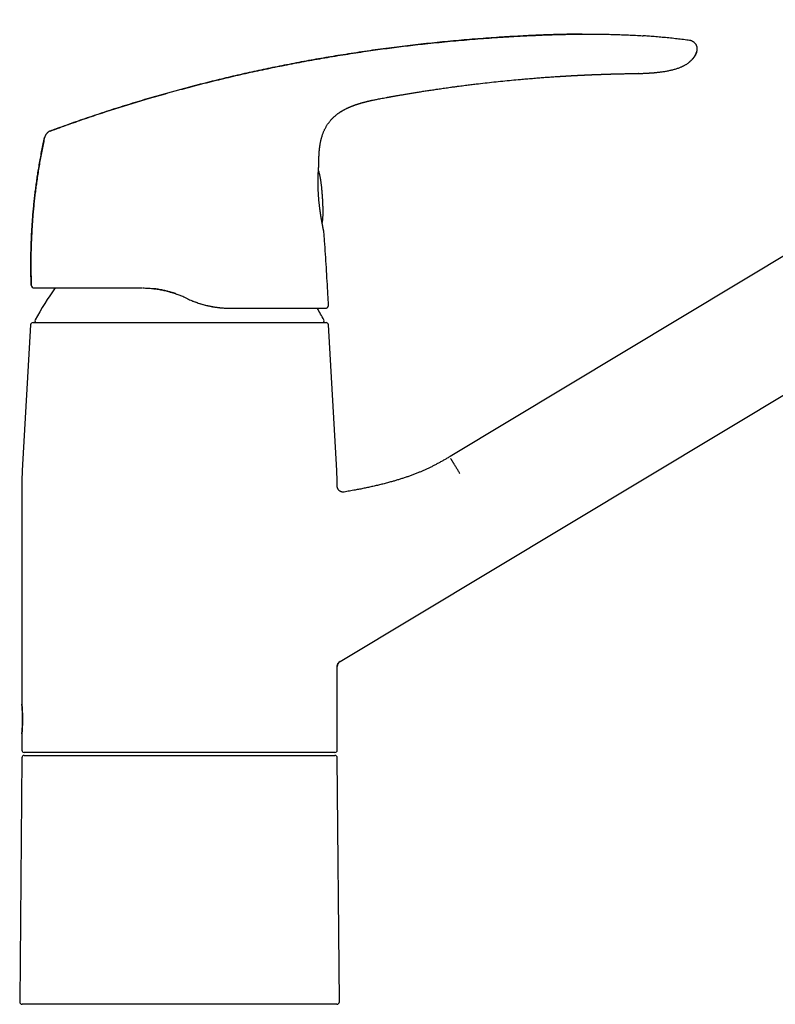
# Model space of a CAD drawing. Header units: millimetres. Extents: x 8 to 763, y 12 to 560.
# Tile 23 of 24: x 509 to 636, y 377 to 542. Entities that reach past the tile are written whole.
import ezdxf

# ---------------------------------------------------------------- set-up
doc = ezdxf.new("R2010")
doc.units = ezdxf.units.MM

msp = doc.modelspace()

# ---------------------------------------------------------------- linework, layer by layer
at = {"color": 7, "linetype": 'Continuous', "lineweight": 30}
for p, q in [((703.16, 542.28), (581.11, 468.94)), ((612.79, 533.25), (612.78, 533.25)), ((570.47, 529.23), (570.49, 529.23)), ((562.61, 434.49), (713.46, 525.14)), ((558.95, 513.33), (558.95, 513.33)), ((510.71, 497.7), (510.71, 497.7)), ((536.5, 495.63), (536.5, 495.63)), ((536.95, 495.42), (536.5, 495.63)), ((536.95, 495.42), (536.96, 495.41)), ((544.04, 493.82), (544.13, 493.82)), ((544.14, 493.82), (544.13, 493.82)), ((560.18, 493.82), (560.16, 493.82)), ((560.66, 494.35), (560.66, 494.35)), ((511, 491.41), (560.24, 491.41)), ((510.6, 491.03), (509.19, 466.56)), ((562.06, 466.56), (560.64, 491.03)), ((509.12, 464.26), (509.12, 427.31)), ((562.12, 463.94), (562.12, 464.26)), ((562.12, 463.94), (562.12, 463.94)), ((563.28, 462.95), (563.29, 462.95)), ((562.12, 419.61), (562.12, 433.63)), ((562.12, 433.63), (562.12, 433.63)), ((562.6, 434.49), (562.61, 434.49)), ((509.12, 422.31), (509.12, 419.61)), ((509.52, 418.71), (561.72, 418.71)), ((509.12, 418.32), (508.76, 377.32)), ((562.48, 377.32), (562.12, 418.32)), ((535.62, 376.91), (509.16, 376.91)), ((562.08, 376.91), (535.62, 376.91))]:
    msp.add_line(p, q, dxfattribs=at)
at = {"color": 7, "linetype": 'Continuous', "lineweight": 30, "flags": 128}
for points in [[(610.34, 533.21), (610.35, 533.21), (610.52, 533.22), (610.69, 533.22), (610.86, 533.22), (611.02, 533.23), (611.2, 533.23), (611.38, 533.23), (611.54, 533.23), (611.7, 533.24), (611.84, 533.24), (611.98, 533.24), (612.11, 533.24), (612.22, 533.24), (612.33, 533.25), (612.42, 533.25), (612.5, 533.25), (612.58, 533.25), (612.64, 533.25), (612.69, 533.25), (612.73, 533.25), (612.75, 533.25), (612.77, 533.25), (612.77, 533.25), (612.77, 533.25), (612.77, 533.25), (612.77, 533.25), (612.77, 533.25), (612.78, 533.25), (612.78, 533.25), (612.78, 533.25), (612.78, 533.25), (612.78, 533.25), (612.78, 533.25), (612.78, 533.25), (612.78, 533.25), (612.78, 533.25), (612.78, 533.25), (612.78, 533.25), (612.78, 533.25), (612.78, 533.25), (612.78, 533.25), (612.78, 533.25)], [(567.01, 528.52), (567.01, 528.52), (567.02, 528.52), (567.04, 528.53), (567.07, 528.53), (567.1, 528.54), (567.15, 528.56), (567.21, 528.57), (567.25, 528.58), (567.29, 528.59), (567.33, 528.6), (567.36, 528.61), (567.39, 528.61), (567.42, 528.62), (567.45, 528.62), (567.47, 528.63), (567.48, 528.63), (567.49, 528.63), (567.5, 528.64), (567.5, 528.64), (567.51, 528.64), (567.51, 528.64), (567.51, 528.64), (567.51, 528.64), (567.52, 528.64), (567.53, 528.64), (567.56, 528.65), (567.6, 528.66), (567.66, 528.67), (567.72, 528.69), (567.79, 528.7), (567.87, 528.72), (567.96, 528.74), (568.07, 528.76), (568.18, 528.79), (568.31, 528.81), (568.44, 528.84), (568.59, 528.87), (568.74, 528.9), (568.9, 528.94), (569.07, 528.97), (569.26, 529.01), (569.46, 529.04), (569.67, 529.08), (569.88, 529.12), (570.11, 529.17), (570.35, 529.21), (570.47, 529.23), (570.47, 529.23)]]:
    msp.add_lwpolyline(points, dxfattribs=at)
at = {"color": 7, "linetype": 'Continuous', "lineweight": 30}
for centre, radius, start, end in [((511.2, 497.72), 0.5, 181.9761, 269.999), ((555.26, 467.92), 50, 144.1199, 151.3951), ((515.99, 467.92), 50, 28.6049, 31.2037), ((560.16, 494.32), 0.5, 304.7054, 3.134), ((511, 491.01), 0.4, 90, 176.6981), ((511.62, 491.71), 0.3, 151.3951, 270), ((559.62, 491.71), 0.3, 270, 28.6049), ((560.24, 491.01), 0.4, 3.3019, 90), ((549.12, 464.26), 40, 176.6981, 180), ((522.12, 464.26), 40, 0, 3.3019), ((563.12, 433.63), 1, 121, 180), ((509.52, 419.61), 0.4, 180, 270), ((509.52, 418.31), 0.4, 90, 179.5), ((561.72, 419.61), 0.4, 270, 0), ((561.72, 418.31), 0.4, 0.5, 90), ((509.16, 377.31), 0.4, 179.5, 270), ((562.08, 377.31), 0.4, 270, 0.5)]:
    msp.add_arc(centre, radius, start, end, dxfattribs=at)
for points, knots in [([(603.3, 539.86), (603.2, 539.86), (602.67, 539.86), (601.71, 539.84), (600.4, 539.82), (599.1, 539.79), (597.79, 539.75), (596.48, 539.7), (595.01, 539.63), (593.38, 539.56), (591.59, 539.46), (589.8, 539.35), (588, 539.23), (586.19, 539.09), (584.37, 538.95), (582.55, 538.79), (580.73, 538.63), (578.92, 538.45), (577.1, 538.26), (575.29, 538.06), (573.48, 537.84), (571.67, 537.62), (569.87, 537.38), (568.06, 537.14), (566.26, 536.88), (564.46, 536.6), (562.71, 536.33), (561.01, 536.05), (559.37, 535.77), (557.72, 535.48), (556.08, 535.18), (554.44, 534.86), (552.82, 534.55), (551.24, 534.23), (549.67, 533.9), (548.11, 533.56), (546.55, 533.22), (544.99, 532.86), (543.43, 532.5), (541.88, 532.12), (540.3, 531.73), (538.69, 531.32), (537.06, 530.9), (535.44, 530.46), (533.81, 530.01), (532.19, 529.56), (530.57, 529.09), (528.95, 528.61), (527.33, 528.12), (525.71, 527.61), (524.09, 527.1), (522.47, 526.57), (520.89, 526.05), (519.33, 525.52), (517.81, 524.99), (516.29, 524.45), (514.98, 523.98), (514.19, 523.69), (513.89, 523.58)], [0, 0, 0, 0, 0.003111, 0.01742, 0.031731, 0.046044, 0.060356, 0.074667, 0.088974, 0.108642, 0.1283, 0.147946, 0.167578, 0.187597, 0.207603, 0.227598, 0.247583, 0.267559, 0.287527, 0.307488, 0.327444, 0.347395, 0.367342, 0.387287, 0.40723, 0.427172, 0.447115, 0.465398, 0.483683, 0.501972, 0.520265, 0.538563, 0.556867, 0.574346, 0.591832, 0.609327, 0.626831, 0.644345, 0.66187, 0.679407, 0.696957, 0.715359, 0.733776, 0.752212, 0.770666, 0.78914, 0.807635, 0.826152, 0.844693, 0.863258, 0.881849, 0.900467, 0.919113, 0.936721, 0.954355, 0.972018, 0.98971, 1, 1, 1, 1]), ([(513.89, 523.58), (514.4, 523.77), (515.43, 524.14), (516.96, 524.69), (518.5, 525.23), (520.04, 525.76), (521.58, 526.28), (523.09, 526.77), (524.58, 527.25), (526.03, 527.71), (527.49, 528.16), (528.94, 528.6), (530.46, 529.05), (532.03, 529.51), (533.66, 529.97), (535.29, 530.42), (536.92, 530.86), (538.55, 531.28), (540.18, 531.7), (541.82, 532.11), (543.45, 532.5), (545.09, 532.88), (546.73, 533.26), (548.37, 533.62), (550.01, 533.97), (551.65, 534.31), (553.3, 534.64), (554.94, 534.96), (556.61, 535.27), (558.31, 535.58), (560.04, 535.88), (561.77, 536.17), (563.5, 536.45), (565.23, 536.72), (566.91, 536.97), (568.54, 537.2), (570.12, 537.42), (571.69, 537.62), (573.27, 537.82), (574.85, 538.01), (576.53, 538.2), (578.3, 538.38), (580.16, 538.57), (582.03, 538.75), (583.9, 538.91), (585.78, 539.06), (587.65, 539.2), (589.53, 539.33), (591.27, 539.44), (592.89, 539.53), (594.36, 539.6), (595.84, 539.67), (597.25, 539.73), (598.58, 539.77), (599.84, 539.81), (601.1, 539.83), (602.35, 539.85), (603.61, 539.86), (604.85, 539.86), (606.06, 539.85), (607.24, 539.84), (608.42, 539.81), (609.61, 539.77), (610.79, 539.73), (611.97, 539.67), (612.9, 539.62), (613.42, 539.58), (613.56, 539.57)], [0, 0, 0, 0, 0.0161, 0.032173, 0.048219, 0.064239, 0.080235, 0.096208, 0.111246, 0.126265, 0.141265, 0.156248, 0.171212, 0.187895, 0.204557, 0.221201, 0.237827, 0.254437, 0.271031, 0.28761, 0.304175, 0.320728, 0.337269, 0.353799, 0.370319, 0.38683, 0.403332, 0.419828, 0.436318, 0.453587, 0.470851, 0.488111, 0.505369, 0.522624, 0.539879, 0.555531, 0.571183, 0.586837, 0.602493, 0.618152, 0.633815, 0.652279, 0.67075, 0.689229, 0.707716, 0.726214, 0.744724, 0.763247, 0.781784, 0.796357, 0.810937, 0.825523, 0.840112, 0.852494, 0.864876, 0.877259, 0.889642, 0.902022, 0.9144, 0.926068, 0.937733, 0.949395, 0.961052, 0.972706, 0.984356, 0.996002, 1, 1, 1, 1]), ([(621.31, 538.8), (621.16, 538.82), (620.65, 538.89), (619.77, 539), (618.68, 539.12), (617.58, 539.24), (616.49, 539.34), (615.4, 539.44), (614.43, 539.51), (613.81, 539.55), (613.56, 539.57)], [0, 0, 0, 0, 0.057293, 0.198828, 0.340388, 0.482009, 0.623728, 0.763045, 0.902525, 1, 1, 1, 1]), ([(622.51, 536.78), (622.52, 536.82), (622.55, 536.89), (622.58, 536.99), (622.61, 537.1), (622.63, 537.22), (622.63, 537.33), (622.63, 537.44), (622.62, 537.55), (622.6, 537.67), (622.57, 537.78), (622.53, 537.89), (622.48, 538), (622.42, 538.1), (622.36, 538.2), (622.28, 538.3), (622.19, 538.39), (622.1, 538.48), (622, 538.55), (621.9, 538.62), (621.8, 538.67), (621.69, 538.72), (621.59, 538.75), (621.49, 538.78), (621.39, 538.79), (621.33, 538.8), (621.31, 538.81)], [0, 0, 0, 0, 0.037736, 0.080841, 0.122701, 0.16385, 0.20476, 0.245776, 0.287091, 0.328831, 0.371035, 0.413661, 0.456691, 0.500204, 0.544397, 0.589394, 0.635044, 0.680962, 0.726611, 0.771408, 0.814819, 0.856456, 0.896154, 0.934014, 0.970428, 1, 1, 1, 1]), ([(621.31, 538.81), (621.31, 538.81), (621.31, 538.81), (621.31, 538.81), (621.31, 538.81)], [0, 0, 0, 0, 0.399092, 1, 1, 1, 1]), ([(612.77, 533.25), (612.85, 533.25), (613.01, 533.26), (613.24, 533.26), (613.46, 533.27), (613.67, 533.28), (613.87, 533.29), (614.07, 533.29), (614.25, 533.3), (614.44, 533.31), (614.62, 533.33), (614.78, 533.34), (614.94, 533.35), (615.07, 533.36), (615.19, 533.37), (615.29, 533.38), (615.39, 533.38), (615.49, 533.39), (615.59, 533.4), (615.75, 533.42), (615.95, 533.44), (616.21, 533.47), (616.47, 533.5), (616.75, 533.54), (617.03, 533.58), (617.33, 533.63), (617.62, 533.68), (617.92, 533.74), (618.22, 533.81), (618.51, 533.88), (618.79, 533.96), (619.06, 534.03), (619.32, 534.12), (619.58, 534.21), (619.81, 534.3), (620.02, 534.39), (620.2, 534.47), (620.37, 534.55), (620.54, 534.64), (620.7, 534.73), (620.86, 534.83), (621.01, 534.93), (621.15, 535.03), (621.28, 535.13), (621.4, 535.24), (621.5, 535.33), (621.59, 535.41), (621.65, 535.48), (621.72, 535.55), (621.78, 535.61), (621.84, 535.68), (621.9, 535.76), (621.96, 535.84), (622.03, 535.93), (622.1, 536.02), (622.17, 536.12), (622.23, 536.23), (622.3, 536.34), (622.35, 536.45), (622.41, 536.57), (622.46, 536.68), (622.49, 536.75), (622.5, 536.78)], [0, 0, 0, 0, 0.021839, 0.042801, 0.062887, 0.082096, 0.100428, 0.117884, 0.134465, 0.151692, 0.167859, 0.182967, 0.197015, 0.210004, 0.220017, 0.229294, 0.238253, 0.247351, 0.256588, 0.265963, 0.288611, 0.312025, 0.336564, 0.361888, 0.387997, 0.414888, 0.442555, 0.47046, 0.498285, 0.526041, 0.551224, 0.576372, 0.601495, 0.626576, 0.651582, 0.669385, 0.687135, 0.70483, 0.722349, 0.739456, 0.756183, 0.772578, 0.788371, 0.803928, 0.819279, 0.834458, 0.843928, 0.853355, 0.86275, 0.872123, 0.881609, 0.890961, 0.900744, 0.911016, 0.921825, 0.933214, 0.945217, 0.95602, 0.967317, 0.979125, 0.991462, 1, 1, 1, 1]), ([(622.51, 536.78), (622.49, 536.72), (622.44, 536.6), (622.36, 536.43), (622.26, 536.26), (622.16, 536.09), (622.05, 535.93), (621.93, 535.78), (621.8, 535.62), (621.65, 535.47), (621.48, 535.31), (621.31, 535.16), (621.16, 535.04), (621.07, 534.97), (621.04, 534.95)], [0, 0, 0, 0, 0.0812775, 0.162493, 0.2437334, 0.3250604, 0.4065121, 0.4881056, 0.5698386, 0.6653402, 0.7609477, 0.8565803, 0.9521369, 1, 1, 1, 1]), ([(570.49, 529.23), (570.54, 529.24), (570.65, 529.26), (570.83, 529.29), (571.02, 529.33), (571.22, 529.36), (571.43, 529.4), (571.65, 529.44), (571.88, 529.48), (572.13, 529.52), (572.39, 529.57), (572.66, 529.61), (572.94, 529.66), (573.24, 529.71), (573.55, 529.77), (573.87, 529.82), (574.2, 529.88), (574.54, 529.93), (574.88, 529.99), (575.22, 530.04), (575.58, 530.1), (575.95, 530.16), (576.32, 530.22), (576.71, 530.28), (577.1, 530.34), (577.5, 530.4), (577.91, 530.46), (578.34, 530.53), (578.78, 530.59), (579.24, 530.66), (579.7, 530.72), (580.18, 530.79), (580.66, 530.86), (581.1, 530.92), (581.44, 530.97), (581.61, 530.99), (581.67, 531), (581.69, 531), (581.71, 531), (581.72, 531), (581.84, 531.02), (582.14, 531.06), (582.78, 531.15), (583.62, 531.25), (584.57, 531.37), (585.67, 531.51), (586.96, 531.66), (588.45, 531.82), (589.93, 531.98), (591.42, 532.12), (592.58, 532.23), (593.41, 532.3), (593.92, 532.35), (594.42, 532.39), (594.93, 532.43), (595.43, 532.47), (595.92, 532.51), (596.4, 532.55), (596.87, 532.58), (597.33, 532.62), (597.8, 532.65), (598.28, 532.68), (598.76, 532.71), (599.12, 532.74), (599.37, 532.75), (599.52, 532.76), (599.66, 532.77), (599.79, 532.78), (599.88, 532.79), (599.92, 532.79)], [0, 0, 0, 0, 0.00564, 0.011689, 0.018148, 0.025017, 0.032294, 0.039841, 0.047782, 0.056119, 0.06485, 0.074167, 0.083895, 0.094034, 0.104585, 0.115547, 0.12692, 0.138704, 0.150141, 0.16194, 0.174102, 0.186626, 0.199513, 0.212522, 0.225881, 0.239589, 0.253647, 0.268352, 0.283422, 0.298855, 0.314652, 0.330814, 0.347339, 0.364228, 0.376067, 0.38133, 0.381927, 0.382464, 0.383001, 0.383538, 0.384075, 0.39497, 0.414426, 0.449169, 0.480189, 0.511209, 0.561567, 0.611924, 0.662282, 0.712639, 0.762997, 0.780088, 0.797179, 0.81427, 0.831361, 0.848452, 0.865118, 0.881475, 0.896814, 0.912482, 0.92848, 0.944809, 0.960969, 0.976635, 0.981548, 0.986461, 0.991374, 0.996287, 1, 1, 1, 1]), ([(599.92, 532.79), (599.94, 532.79), (600, 532.79), (600.08, 532.8), (600.15, 532.8), (600.22, 532.81), (600.31, 532.81), (600.4, 532.82), (600.51, 532.82), (600.61, 532.83), (600.7, 532.84), (600.8, 532.84), (600.91, 532.85), (601.02, 532.85), (601.12, 532.86), (601.23, 532.87), (601.33, 532.87), (601.41, 532.88), (601.48, 532.88), (601.55, 532.88), (601.62, 532.89), (601.68, 532.89), (601.74, 532.89), (601.81, 532.9), (601.88, 532.9), (601.96, 532.91), (602.04, 532.91), (602.11, 532.91), (602.17, 532.92), (602.23, 532.92), (602.28, 532.92), (602.33, 532.92), (602.39, 532.93), (602.45, 532.93), (602.52, 532.93), (602.59, 532.94), (602.66, 532.94), (602.74, 532.95), (602.82, 532.95), (602.9, 532.95), (602.98, 532.96), (603.05, 532.96), (603.12, 532.96), (603.18, 532.97), (603.24, 532.97), (603.28, 532.97), (603.32, 532.97), (603.37, 532.98), (603.42, 532.98), (603.49, 532.98), (603.56, 532.99), (603.65, 532.99), (603.74, 532.99), (603.84, 533), (603.93, 533), (604.02, 533.01), (604.12, 533.01), (604.21, 533.01), (604.29, 533.02), (604.36, 533.02), (604.42, 533.02), (604.49, 533.03), (604.55, 533.03), (604.63, 533.03), (604.71, 533.04), (604.79, 533.04), (604.87, 533.04), (604.95, 533.05), (605.02, 533.05), (605.08, 533.05), (605.15, 533.05), (605.23, 533.06), (605.32, 533.06), (605.42, 533.07), (605.53, 533.07), (605.64, 533.07), (605.75, 533.08), (605.86, 533.08), (605.96, 533.09), (606.06, 533.09), (606.14, 533.09), (606.21, 533.09), (606.27, 533.1), (606.34, 533.1), (606.41, 533.1), (606.49, 533.1), (606.58, 533.11), (606.67, 533.11), (606.76, 533.11), (606.84, 533.12), (606.93, 533.12), (607, 533.12), (607.07, 533.12), (607.14, 533.13), (607.2, 533.13), (607.25, 533.13), (607.3, 533.13), (607.35, 533.13), (607.42, 533.14), (607.49, 533.14), (607.56, 533.14), (607.64, 533.14), (607.72, 533.15), (607.8, 533.15), (607.89, 533.15), (608, 533.15), (608.11, 533.16), (608.23, 533.16), (608.35, 533.16), (608.47, 533.17), (608.56, 533.17), (608.64, 533.17), (608.7, 533.17), (608.77, 533.18), (608.84, 533.18), (608.9, 533.18), (608.94, 533.18), (608.97, 533.18), (608.99, 533.18), (609.01, 533.18), (609.03, 533.18), (609.06, 533.18), (609.09, 533.18), (609.12, 533.19), (609.14, 533.19), (609.16, 533.19), (609.18, 533.19), (609.21, 533.19), (609.24, 533.19), (609.26, 533.19), (609.28, 533.19), (609.3, 533.19), (609.33, 533.19), (609.36, 533.19), (609.39, 533.19), (609.42, 533.19), (609.44, 533.19), (609.48, 533.19), (609.52, 533.2), (609.56, 533.2), (609.6, 533.2), (609.64, 533.2), (609.68, 533.2), (609.72, 533.2), (609.76, 533.2), (609.8, 533.2), (609.86, 533.2), (609.91, 533.2), (609.97, 533.21), (610.02, 533.21), (610.06, 533.21), (610.11, 533.21), (610.15, 533.21), (610.18, 533.21), (610.21, 533.21), (610.24, 533.21), (610.28, 533.21), (610.31, 533.21), (610.33, 533.21), (610.34, 533.21)], [0, 0, 0, 0, 0.007064, 0.015504, 0.022729, 0.029041, 0.035098, 0.046313, 0.056451, 0.065057, 0.073958, 0.08328, 0.093356, 0.103945, 0.113959, 0.123983, 0.134086, 0.141326, 0.147935, 0.154364, 0.160815, 0.166421, 0.172318, 0.17853, 0.185264, 0.19269, 0.200728, 0.2071, 0.213322, 0.218877, 0.22371, 0.22803, 0.232359, 0.239048, 0.245694, 0.252259, 0.258949, 0.266195, 0.27421, 0.282721, 0.288853, 0.295183, 0.301976, 0.308945, 0.31372, 0.317804, 0.321253, 0.324596, 0.330622, 0.336872, 0.343828, 0.351442, 0.361204, 0.37074, 0.379252, 0.387254, 0.395998, 0.405809, 0.4128, 0.41934, 0.425307, 0.430872, 0.437202, 0.444485, 0.452131, 0.459765, 0.467749, 0.475148, 0.481482, 0.487186, 0.493228, 0.499667, 0.509268, 0.519417, 0.529551, 0.539677, 0.549905, 0.560251, 0.570416, 0.579839, 0.586714, 0.593216, 0.599402, 0.605319, 0.611871, 0.6194, 0.627906, 0.637387, 0.645101, 0.653319, 0.661198, 0.668387, 0.674885, 0.680693, 0.686656, 0.691664, 0.696027, 0.701063, 0.707049, 0.713847, 0.721035, 0.728506, 0.736259, 0.743895, 0.750909, 0.76163, 0.772804, 0.784873, 0.795824, 0.806188, 0.817413, 0.822239, 0.828757, 0.835645, 0.84215, 0.849317, 0.852355, 0.854963, 0.857139, 0.859007, 0.86137, 0.864313, 0.867577, 0.870132, 0.871911, 0.873726, 0.876211, 0.879255, 0.882016, 0.884324, 0.88622, 0.888306, 0.890778, 0.894361, 0.897596, 0.900221, 0.902664, 0.905693, 0.910246, 0.91436, 0.918057, 0.922785, 0.927309, 0.930962, 0.93442, 0.940163, 0.94649, 0.952138, 0.957505, 0.963385, 0.968507, 0.973459, 0.977889, 0.981291, 0.985525, 0.988174, 0.991712, 0.996156, 1, 1, 1, 1]), ([(612.8, 533.25), (612.88, 533.25), (613.04, 533.26), (613.19, 533.26), (613.27, 533.26)], [0, 0, 0, 0, 0.485537, 1, 1, 1, 1]), ([(559.04, 518.03), (559.04, 518.09), (559.04, 518.22), (559.04, 518.41), (559.04, 518.59), (559.04, 518.76), (559.04, 518.92), (559.05, 519.06), (559.05, 519.19), (559.06, 519.32), (559.06, 519.44), (559.07, 519.55), (559.07, 519.7), (559.08, 519.88), (559.1, 520.11), (559.12, 520.32), (559.14, 520.51), (559.16, 520.67), (559.18, 520.84), (559.2, 521), (559.22, 521.16), (559.24, 521.3), (559.27, 521.44), (559.29, 521.58), (559.32, 521.72), (559.35, 521.85), (559.38, 521.98), (559.41, 522.11), (559.44, 522.25), (559.48, 522.39), (559.52, 522.54), (559.57, 522.69), (559.62, 522.85), (559.67, 523.02), (559.74, 523.2), (559.81, 523.38), (559.88, 523.56), (559.96, 523.74), (560.05, 523.91), (560.14, 524.09), (560.24, 524.27), (560.34, 524.45), (560.46, 524.63), (560.57, 524.8), (560.69, 524.96), (560.81, 525.12), (560.94, 525.28), (561.07, 525.44), (561.22, 525.6), (561.37, 525.76), (561.54, 525.92), (561.72, 526.08), (561.91, 526.24), (562.08, 526.38), (562.23, 526.5), (562.36, 526.59), (562.48, 526.67), (562.59, 526.74), (562.69, 526.81), (562.78, 526.86), (562.85, 526.91), (562.91, 526.95), (562.97, 526.98), (563.02, 527.01), (563.07, 527.04), (563.11, 527.06), (563.14, 527.08), (563.18, 527.1), (563.23, 527.13), (563.29, 527.16), (563.35, 527.19), (563.43, 527.24), (563.55, 527.3), (563.68, 527.36), (563.8, 527.42), (563.91, 527.47), (564.03, 527.52), (564.15, 527.58), (564.26, 527.63), (564.34, 527.66), (564.4, 527.68), (564.46, 527.71), (564.51, 527.73), (564.55, 527.75), (564.59, 527.76), (564.62, 527.77), (564.65, 527.78), (564.69, 527.8), (564.75, 527.82), (564.82, 527.85), (564.89, 527.88), (564.97, 527.91), (565.07, 527.94), (565.17, 527.98), (565.25, 528.01), (565.31, 528.03), (565.36, 528.04), (565.39, 528.05), (565.43, 528.06), (565.45, 528.07), (565.48, 528.08), (565.51, 528.09), (565.55, 528.11), (565.6, 528.12), (565.65, 528.14), (565.71, 528.15), (565.78, 528.18), (565.87, 528.21), (565.97, 528.23), (566.06, 528.26), (566.16, 528.29), (566.24, 528.32), (566.31, 528.34), (566.37, 528.35), (566.41, 528.36), (566.45, 528.37), (566.47, 528.38), (566.49, 528.38), (566.51, 528.39), (566.53, 528.39), (566.56, 528.4), (566.61, 528.42), (566.67, 528.43), (566.72, 528.45), (566.77, 528.46), (566.82, 528.47), (566.86, 528.48), (566.9, 528.49), (566.93, 528.5), (566.96, 528.51), (566.98, 528.51), (567, 528.52), (567.01, 528.52), (567.02, 528.52), (567.02, 528.52), (567.02, 528.52)], [0, 0, 0, 0, 0.012503, 0.02501, 0.036872, 0.04809, 0.057899, 0.067159, 0.075869, 0.084031, 0.091647, 0.098977, 0.106464, 0.120624, 0.135362, 0.150695, 0.161303, 0.172189, 0.183206, 0.193814, 0.203964, 0.21366, 0.222905, 0.231703, 0.241198, 0.250126, 0.258612, 0.26741, 0.276661, 0.286195, 0.296177, 0.306612, 0.317505, 0.329096, 0.341172, 0.353739, 0.366599, 0.379317, 0.391878, 0.40428, 0.418178, 0.431869, 0.445353, 0.458629, 0.471695, 0.484557, 0.497648, 0.511214, 0.525259, 0.539784, 0.554791, 0.570285, 0.586267, 0.602736, 0.613428, 0.623428, 0.632729, 0.64133, 0.649235, 0.656443, 0.66162, 0.666367, 0.670687, 0.674569, 0.677971, 0.6809, 0.683297, 0.686359, 0.690088, 0.694334, 0.698645, 0.702989, 0.713362, 0.72392, 0.731574, 0.739554, 0.748136, 0.757322, 0.767111, 0.771186, 0.775357, 0.779584, 0.78338, 0.786603, 0.789211, 0.791282, 0.793344, 0.795665, 0.800411, 0.805527, 0.810915, 0.816572, 0.824498, 0.832278, 0.839715, 0.843103, 0.846417, 0.849405, 0.851822, 0.853677, 0.855648, 0.858102, 0.861038, 0.864455, 0.868349, 0.87272, 0.877266, 0.885287, 0.892912, 0.90015, 0.907923, 0.915233, 0.922103, 0.926662, 0.930478, 0.933558, 0.935908, 0.936907, 0.937764, 0.939206, 0.941408, 0.945602, 0.949577, 0.953811, 0.957754, 0.961427, 0.965024, 0.968674, 0.972456, 0.976439, 0.980685, 0.985461, 0.99063, 0.996231, 1, 1, 1, 1]), ([(513.89, 523.58), (513.88, 523.58), (513.86, 523.57), (513.82, 523.55), (513.78, 523.54), (513.74, 523.52), (513.7, 523.49), (513.66, 523.47), (513.62, 523.44), (513.57, 523.4), (513.51, 523.36), (513.46, 523.31), (513.4, 523.25), (513.35, 523.2), (513.29, 523.14), (513.24, 523.07), (513.18, 523), (513.13, 522.92), (513.09, 522.85), (513.05, 522.78), (513.01, 522.71), (512.99, 522.65), (512.97, 522.59), (512.95, 522.54), (512.95, 522.51), (512.94, 522.5)], [0, 0, 0, 0, 0.035939, 0.078934, 0.12153, 0.153196, 0.184669, 0.216165, 0.248168, 0.292152, 0.337796, 0.384847, 0.432848, 0.481347, 0.530013, 0.588418, 0.646504, 0.703471, 0.758248, 0.809763, 0.857144, 0.899894, 0.938103, 0.972606, 1, 1, 1, 1]), ([(512.94, 522.5), (512.88, 522.19), (512.73, 521.51), (512.52, 520.47), (512.31, 519.37), (512.11, 518.27), (511.93, 517.17), (511.75, 516.06), (511.6, 514.98), (511.46, 513.93), (511.33, 512.92), (511.22, 511.9), (511.11, 510.87), (511.02, 509.85), (510.93, 508.8), (510.85, 507.71), (510.79, 506.59), (510.73, 505.47), (510.69, 504.35), (510.66, 503.23), (510.64, 502.11), (510.64, 501.02), (510.65, 499.96), (510.67, 498.93), (510.68, 498.18), (510.7, 497.77), (510.7, 497.7)], [0, 0, 0, 0, 0.038089, 0.082897, 0.127716, 0.172547, 0.217389, 0.26224, 0.307099, 0.348228, 0.389363, 0.430503, 0.471648, 0.512797, 0.553951, 0.598849, 0.643751, 0.688655, 0.733561, 0.778468, 0.823375, 0.868281, 0.909445, 0.950607, 0.991768, 1, 1, 1, 1]), ([(510.7, 497.7), (510.69, 498.04), (510.67, 498.7), (510.65, 499.7), (510.64, 500.7), (510.64, 501.7), (510.65, 502.69), (510.67, 503.69), (510.7, 504.72), (510.74, 505.79), (510.8, 506.88), (510.87, 507.98), (510.95, 509.08), (511.04, 510.14), (511.14, 511.16), (511.24, 512.16), (511.36, 513.15), (511.48, 514.14), (511.62, 515.13), (511.76, 516.12), (511.92, 517.13), (512.1, 518.18), (512.29, 519.27), (512.5, 520.34), (512.71, 521.42), (512.86, 522.14), (512.94, 522.49)], [0, 0, 0, 0, 0.04, 0.0800001, 0.1200001, 0.1600001, 0.2000002, 0.2400003, 0.2800003, 0.3240003, 0.3680003, 0.4120002, 0.4560001, 0.5, 0.5399999, 0.5799999, 0.6199999, 0.6599999, 0.6999999, 0.7399999, 0.78, 0.824, 0.868, 0.912, 0.956, 1, 1, 1, 1]), ([(558.95, 513.33), (558.95, 513.39), (558.94, 513.52), (558.93, 513.7), (558.93, 513.87), (558.92, 514.03), (558.92, 514.18), (558.91, 514.32), (558.91, 514.45), (558.91, 514.57), (558.91, 514.68), (558.91, 514.78), (558.91, 514.87), (558.91, 514.96), (558.91, 515.03), (558.91, 515.13), (558.91, 515.26), (558.91, 515.42), (558.91, 515.59), (558.92, 515.77), (558.92, 515.95), (558.93, 516.1), (558.93, 516.23), (558.94, 516.32), (558.94, 516.41), (558.94, 516.5), (558.95, 516.59), (558.95, 516.68), (558.96, 516.76), (558.96, 516.83), (558.97, 516.9), (558.97, 516.96), (558.97, 517), (558.98, 517.04), (558.98, 517.08), (558.98, 517.13), (558.98, 517.19), (558.99, 517.25), (558.99, 517.31), (559, 517.37), (559, 517.43), (559.01, 517.5), (559.01, 517.57), (559.02, 517.64), (559.02, 517.7), (559.02, 517.75), (559.03, 517.78), (559.03, 517.81), (559.03, 517.85), (559.03, 517.88), (559.04, 517.92), (559.04, 517.95), (559.04, 517.99), (559.04, 518.01), (559.04, 518.03), (559.04, 518.04)], [0, 0, 0, 0, 0.02687, 0.052447, 0.076732, 0.099724, 0.121424, 0.141479, 0.160287, 0.177849, 0.194165, 0.209496, 0.223534, 0.236278, 0.248022, 0.25975, 0.282974, 0.306448, 0.336687, 0.36734, 0.398631, 0.430932, 0.44826, 0.465872, 0.483769, 0.501954, 0.520403, 0.538144, 0.555755, 0.571947, 0.586721, 0.60008, 0.609585, 0.619073, 0.629417, 0.640616, 0.655064, 0.670724, 0.687597, 0.705657, 0.724009, 0.742212, 0.767904, 0.793298, 0.818397, 0.83305, 0.847602, 0.862379, 0.878429, 0.896205, 0.915402, 0.936031, 0.958101, 0.981626, 1, 1, 1, 1]), ([(559.65, 512.57), (559.65, 512.58), (559.65, 512.59), (559.65, 512.61), (559.65, 512.62), (559.65, 512.64), (559.65, 512.67), (559.64, 512.71), (559.64, 512.76), (559.63, 512.82), (559.63, 512.88), (559.62, 512.95), (559.62, 513.02), (559.61, 513.09), (559.61, 513.17), (559.6, 513.26), (559.59, 513.36), (559.58, 513.46), (559.57, 513.58), (559.56, 513.71), (559.54, 513.86), (559.53, 514.02), (559.51, 514.2), (559.49, 514.4), (559.46, 514.61), (559.43, 514.84), (559.4, 515.07), (559.37, 515.3), (559.33, 515.52), (559.3, 515.72), (559.26, 515.92), (559.23, 516.09), (559.19, 516.25), (559.15, 516.4), (559.12, 516.54), (559.08, 516.66), (559.05, 516.77), (559.01, 516.87), (558.99, 516.94), (558.97, 516.98), (558.97, 516.98)], [0, 0, 0, 0, 0.004673, 0.006642, 0.010251, 0.014559, 0.020428, 0.029312, 0.04368, 0.058206, 0.072118, 0.08648, 0.101782, 0.118292, 0.136238, 0.15585, 0.177379, 0.201105, 0.227346, 0.256462, 0.288854, 0.324941, 0.365106, 0.409567, 0.458123, 0.509849, 0.563017, 0.615087, 0.664669, 0.711153, 0.754368, 0.794357, 0.831256, 0.865237, 0.896481, 0.925173, 0.951489, 0.975603, 0.997679, 1, 1, 1, 1]), ([(558.99, 512.7), (558.99, 512.72), (558.99, 512.76), (558.98, 512.83), (558.98, 512.91), (558.97, 513), (558.96, 513.1), (558.96, 513.21), (558.95, 513.29), (558.95, 513.33)], [0, 0, 0, 0, 0.077749, 0.192581, 0.323221, 0.469762, 0.632331, 0.811095, 1, 1, 1, 1]), ([(559.9, 506.56), (559.9, 506.56), (559.9, 506.58), (559.9, 506.6), (559.89, 506.62), (559.89, 506.64), (559.88, 506.67), (559.88, 506.69), (559.87, 506.72), (559.86, 506.77), (559.85, 506.81), (559.85, 506.85), (559.84, 506.88), (559.83, 506.92), (559.82, 506.96), (559.81, 507), (559.81, 507.04), (559.8, 507.08), (559.79, 507.12), (559.78, 507.15), (559.78, 507.18), (559.77, 507.2), (559.77, 507.22), (559.76, 507.24), (559.76, 507.26), (559.76, 507.29), (559.75, 507.32), (559.74, 507.36), (559.73, 507.4), (559.72, 507.45), (559.71, 507.51), (559.7, 507.58), (559.68, 507.66), (559.66, 507.74), (559.64, 507.84), (559.63, 507.94), (559.6, 508.05), (559.58, 508.19), (559.55, 508.34), (559.52, 508.47), (559.51, 508.56), (559.5, 508.63), (559.48, 508.69), (559.47, 508.75), (559.46, 508.81), (559.46, 508.86), (559.45, 508.9), (559.44, 508.94), (559.44, 508.96), (559.43, 508.99), (559.43, 509), (559.43, 509.02), (559.42, 509.04), (559.42, 509.05), (559.42, 509.08), (559.41, 509.11), (559.41, 509.15), (559.4, 509.19), (559.39, 509.25), (559.38, 509.31), (559.37, 509.38), (559.36, 509.46), (559.34, 509.55), (559.33, 509.64), (559.31, 509.75), (559.3, 509.87), (559.28, 509.99), (559.26, 510.12), (559.24, 510.27), (559.22, 510.42), (559.2, 510.58), (559.18, 510.76), (559.15, 510.94), (559.13, 511.13), (559.11, 511.33), (559.09, 511.52), (559.07, 511.71), (559.05, 511.91), (559.03, 512.11), (559.02, 512.32), (559, 512.52), (558.99, 512.64), (558.99, 512.7)], [0, 0, 0, 0, 0.010165, 0.02439, 0.037723, 0.050184, 0.061791, 0.073126, 0.091428, 0.110333, 0.129842, 0.14184, 0.154058, 0.166496, 0.179155, 0.19177, 0.203217, 0.213649, 0.223069, 0.231475, 0.238351, 0.24436, 0.249499, 0.254069, 0.259083, 0.264623, 0.270691, 0.279889, 0.289892, 0.300601, 0.312016, 0.326523, 0.342028, 0.358529, 0.376019, 0.393822, 0.411468, 0.436346, 0.460899, 0.485125, 0.494555, 0.503937, 0.51327, 0.522328, 0.530406, 0.537451, 0.543465, 0.548448, 0.552399, 0.55532, 0.557462, 0.559657, 0.561836, 0.564255, 0.567484, 0.571588, 0.576565, 0.582896, 0.590238, 0.598592, 0.607956, 0.618332, 0.629718, 0.642114, 0.655521, 0.669937, 0.685364, 0.7018, 0.719246, 0.7377, 0.757162, 0.777631, 0.799106, 0.821585, 0.845067, 0.865991, 0.88765, 0.910041, 0.933166, 0.957022, 0.98161, 1, 1, 1, 1]), ([(558.99, 512.7), (558.99, 512.7), (558.99, 512.7), (558.99, 512.7), (558.99, 512.7), (558.99, 512.7)], [0, 0, 0, 0, 0.267476, 0.641286, 1, 1, 1, 1]), ([(559.59, 508.12), (559.6, 508.14), (559.61, 508.19), (559.63, 508.27), (559.65, 508.38), (559.66, 508.49), (559.68, 508.62), (559.7, 508.75), (559.71, 508.9), (559.72, 509.06), (559.73, 509.23), (559.74, 509.41), (559.75, 509.61), (559.75, 509.83), (559.75, 510.06), (559.75, 510.3), (559.75, 510.54), (559.74, 510.77), (559.73, 510.98), (559.73, 511.16), (559.72, 511.33), (559.71, 511.48), (559.71, 511.61), (559.7, 511.73), (559.7, 511.84), (559.69, 511.94), (559.69, 512.02), (559.68, 512.1), (559.68, 512.18), (559.67, 512.24), (559.67, 512.3), (559.67, 512.37), (559.66, 512.43), (559.66, 512.48), (559.66, 512.52), (559.66, 512.54), (559.65, 512.55), (559.65, 512.56), (559.65, 512.57), (559.65, 512.57)], [0, 0, 0, 0, 0.014013, 0.035766, 0.059406, 0.085078, 0.112933, 0.143132, 0.175839, 0.211228, 0.249474, 0.290755, 0.335238, 0.383057, 0.434262, 0.488699, 0.545759, 0.595969, 0.642219, 0.683826, 0.720926, 0.753958, 0.783426, 0.809801, 0.833502, 0.854895, 0.874296, 0.891982, 0.908209, 0.923227, 0.937326, 0.950975, 0.966223, 0.983029, 0.988618, 0.992187, 0.994939, 0.998084, 1, 1, 1, 1]), ([(560.66, 494.35), (560.63, 494.94), (560.55, 496.28), (560.44, 498.38), (560.3, 500.64), (560.16, 502.89), (560.02, 504.88), (559.93, 506.12), (559.89, 506.6)], [0, 0, 0, 0, 0.144618, 0.328789, 0.512961, 0.697133, 0.881302, 1, 1, 1, 1]), ([(559.9, 506.56), (559.9, 506.55), (559.91, 506.54), (559.9, 506.54), (559.9, 506.54)], [0, 0, 0, 0, 0.341791, 1, 1, 1, 1]), ([(511.12, 497.23), (511.12, 497.23), (511.13, 497.23), (511.14, 497.22), (511.15, 497.22), (511.16, 497.22), (511.17, 497.22), (511.18, 497.22), (511.19, 497.22)], [0, 0, 0, 0, 0.046273, 0.188448, 0.354832, 0.545516, 0.76056, 1, 1, 1, 1]), ([(511.2, 497.22), (511.2, 497.22), (511.2, 497.22), (511.22, 497.22), (511.25, 497.22), (511.29, 497.22), (511.34, 497.22), (511.4, 497.22), (511.46, 497.22), (511.54, 497.22), (511.62, 497.22), (511.72, 497.22), (511.82, 497.22), (511.94, 497.22), (512.06, 497.22), (512.2, 497.22), (512.34, 497.22), (512.5, 497.22), (512.66, 497.22), (512.83, 497.22), (513.02, 497.22), (513.21, 497.22), (513.41, 497.22), (513.61, 497.22), (513.83, 497.22), (514.05, 497.22), (514.29, 497.22), (514.53, 497.22), (514.79, 497.22), (515.06, 497.22), (515.33, 497.22), (515.62, 497.22), (515.91, 497.22), (516.21, 497.22), (516.52, 497.22), (516.84, 497.22), (517.16, 497.22), (517.5, 497.22), (517.84, 497.22), (518.18, 497.22), (518.53, 497.22), (518.89, 497.22), (519.26, 497.22), (519.63, 497.22), (520.02, 497.22), (520.41, 497.22), (520.81, 497.22), (521.21, 497.22), (521.62, 497.22), (522.04, 497.22), (522.46, 497.22), (522.89, 497.22), (523.32, 497.22), (523.76, 497.22), (524.19, 497.22), (524.64, 497.22), (525.08, 497.22), (525.53, 497.22), (525.98, 497.22), (526.45, 497.22), (526.91, 497.22), (527.39, 497.22), (527.86, 497.22), (528.34, 497.22), (528.83, 497.22), (529.15, 497.22), (529.31, 497.22)], [0, 0, 0, 0, 0.015812, 0.031593, 0.047348, 0.063083, 0.078804, 0.094237, 0.109669, 0.125104, 0.140557, 0.156287, 0.171982, 0.187649, 0.203294, 0.218924, 0.234546, 0.250164, 0.26587, 0.281531, 0.297154, 0.312747, 0.328314, 0.343587, 0.358848, 0.374105, 0.389575, 0.405324, 0.421037, 0.436723, 0.452387, 0.468038, 0.483682, 0.499326, 0.514966, 0.530605, 0.546251, 0.56191, 0.577591, 0.593018, 0.60848, 0.623983, 0.639327, 0.654977, 0.670632, 0.686296, 0.701979, 0.717685, 0.733423, 0.749198, 0.764881, 0.780554, 0.796222, 0.811893, 0.827573, 0.842987, 0.858423, 0.873885, 0.889398, 0.905208, 0.921004, 0.936792, 0.95258, 0.968372, 0.984177, 1, 1, 1, 1]), ([(529.38, 497.22), (529.48, 497.22), (529.72, 497.22), (530.1, 497.2), (530.49, 497.18), (530.89, 497.15), (531.16, 497.12), (531.29, 497.11), (531.29, 497.11)], [0, 0, 0, 0, 0.171203, 0.376888, 0.583322, 0.790568, 0.998683, 1, 1, 1, 1]), ([(531.29, 497.1), (531.42, 497.09), (531.67, 497.06), (532.05, 497), (532.44, 496.93), (532.82, 496.86), (533.19, 496.77), (533.57, 496.68), (533.9, 496.59), (534.1, 496.53), (534.17, 496.51)], [0, 0, 0, 0, 0.131467, 0.263203, 0.394799, 0.52628, 0.65767, 0.788993, 0.920273, 1, 1, 1, 1]), ([(536.5, 495.63), (536.39, 495.68), (536.18, 495.77), (535.87, 495.91), (535.56, 496.03), (535.24, 496.15), (534.92, 496.27), (534.63, 496.37), (534.37, 496.45), (534.12, 496.53), (533.86, 496.6), (533.59, 496.68), (533.29, 496.75), (532.97, 496.82), (532.6, 496.9), (532.22, 496.97), (531.82, 497.04), (531.51, 497.08), (531.33, 497.1), (531.29, 497.1)], [0, 0, 0, 0, 0.0642988, 0.1257659, 0.187233, 0.2488531, 0.3104731, 0.3751246, 0.4189913, 0.4628581, 0.5155972, 0.5683417, 0.6210808, 0.685691, 0.7503013, 0.8259308, 0.9015604, 0.9775323, 1, 1, 1, 1]), ([(534.17, 496.51), (534.28, 496.48), (534.53, 496.4), (534.91, 496.27), (535.22, 496.17), (535.38, 496.1), (535.42, 496.09)], [0, 0, 0, 0, 0.2660376, 0.5913514, 0.9129149, 1, 1, 1, 1]), ([(536.96, 495.41), (537.08, 495.36), (537.32, 495.25), (537.68, 495.1), (538.04, 494.95), (538.41, 494.82), (538.78, 494.69), (539.16, 494.57), (539.55, 494.45), (539.95, 494.34), (540.35, 494.25), (540.75, 494.16), (541.15, 494.08), (541.53, 494.02), (541.87, 493.97), (542.18, 493.93), (542.49, 493.9), (542.8, 493.87), (543.11, 493.85), (543.42, 493.83), (543.73, 493.82), (543.93, 493.82), (544.04, 493.82)], [0, 0, 0, 0, 0.052423, 0.104856, 0.157279, 0.210051, 0.262833, 0.315605, 0.371482, 0.427372, 0.483248, 0.539573, 0.595911, 0.652236, 0.695525, 0.738826, 0.782126, 0.825416, 0.869056, 0.912708, 0.956359, 1, 1, 1, 1]), ([(537.92, 495), (538, 494.97), (538.22, 494.88), (538.58, 494.76), (538.98, 494.62), (539.38, 494.5), (539.78, 494.39), (540.18, 494.29), (540.58, 494.2), (540.98, 494.12), (541.39, 494.04), (541.79, 493.98), (542.19, 493.93), (542.59, 493.89), (542.98, 493.86), (543.37, 493.84), (543.67, 493.83), (543.84, 493.82), (543.88, 493.82)], [0, 0, 0, 0, 0.043376, 0.1125, 0.181269, 0.248483, 0.315392, 0.382014, 0.448369, 0.515676, 0.582747, 0.649603, 0.716264, 0.782753, 0.847907, 0.912936, 0.97786, 1, 1, 1, 1]), ([(539.06, 494.6), (539.17, 494.57), (539.4, 494.5), (539.76, 494.4), (540.13, 494.3), (540.51, 494.21), (540.88, 494.14), (541.26, 494.07), (541.63, 494.01), (541.92, 493.97), (542.07, 493.95), (542.1, 493.95)], [0, 0, 0, 0, 0.1079153, 0.2308546, 0.3537938, 0.4767544, 0.5997577, 0.7228256, 0.8459843, 0.9692626, 1, 1, 1, 1]), ([(544.14, 493.82), (544.28, 493.82), (544.57, 493.82), (545.01, 493.82), (545.44, 493.82), (545.87, 493.82), (546.29, 493.82), (546.7, 493.82), (547.11, 493.82), (547.52, 493.82), (547.94, 493.82), (548.38, 493.82), (548.84, 493.82), (549.3, 493.82), (549.75, 493.82), (550.19, 493.82), (550.62, 493.82), (551.03, 493.82), (551.43, 493.82), (551.82, 493.82), (552.21, 493.82), (552.58, 493.82), (552.95, 493.82), (553.32, 493.82), (553.68, 493.82), (554.04, 493.82), (554.39, 493.82), (554.74, 493.82), (555.08, 493.82), (555.4, 493.82), (555.72, 493.82), (556.02, 493.82), (556.3, 493.82), (556.58, 493.82), (556.84, 493.82), (557.1, 493.82), (557.35, 493.82), (557.59, 493.82), (557.82, 493.82), (558.05, 493.82), (558.27, 493.82), (558.47, 493.82), (558.67, 493.82), (558.85, 493.82), (559.02, 493.82), (559.17, 493.82), (559.3, 493.82), (559.42, 493.82), (559.53, 493.82), (559.63, 493.82), (559.73, 493.82), (559.81, 493.82), (559.89, 493.82), (559.95, 493.82), (560.01, 493.82), (560.06, 493.82), (560.1, 493.82), (560.13, 493.82), (560.15, 493.82), (560.16, 493.82), (560.16, 493.82), (560.16, 493.82)], [0, 0, 0, 0, 0.015725, 0.031444, 0.047161, 0.062883, 0.078615, 0.094082, 0.109571, 0.125087, 0.140443, 0.15871, 0.176975, 0.195247, 0.213534, 0.231847, 0.250193, 0.267622, 0.285036, 0.302444, 0.319853, 0.337271, 0.354704, 0.372161, 0.389639, 0.407927, 0.426199, 0.444464, 0.462729, 0.481004, 0.499298, 0.516806, 0.534294, 0.55177, 0.569241, 0.586716, 0.604202, 0.621706, 0.639277, 0.657655, 0.675998, 0.694315, 0.712616, 0.730908, 0.749202, 0.765012, 0.780777, 0.796505, 0.812201, 0.827871, 0.843242, 0.8586, 0.87395, 0.889545, 0.905418, 0.921249, 0.937044, 0.95281, 0.968553, 0.984281, 1, 1, 1, 1]), ([(560.18, 493.82), (560.18, 493.82), (560.19, 493.82), (560.2, 493.82), (560.21, 493.82), (560.21, 493.82), (560.22, 493.82), (560.23, 493.83), (560.24, 493.83), (560.25, 493.83), (560.25, 493.83), (560.26, 493.83), (560.26, 493.83), (560.27, 493.83), (560.28, 493.83), (560.29, 493.84), (560.32, 493.84), (560.34, 493.85), (560.38, 493.87), (560.41, 493.89), (560.45, 493.91), (560.48, 493.93), (560.51, 493.96), (560.54, 493.99), (560.57, 494.03), (560.6, 494.08), (560.63, 494.14), (560.65, 494.21), (560.66, 494.28), (560.66, 494.32), (560.66, 494.35)], [0, 0, 0, 0, 0.08547, 0.161687, 0.228653, 0.28638, 0.33489, 0.368308, 0.395411, 0.416306, 0.428048, 0.436684, 0.440026, 0.442905, 0.449466, 0.462118, 0.481508, 0.506014, 0.530846, 0.56397, 0.596996, 0.630588, 0.66071, 0.696138, 0.736727, 0.782178, 0.832011, 0.88554, 0.941882, 1, 1, 1, 1]), ([(581.11, 468.94), (580.95, 468.84), (580.62, 468.64), (580.13, 468.35), (579.63, 468.07), (579.13, 467.79), (578.62, 467.53), (578.13, 467.27), (577.63, 467.03), (577.14, 466.8), (576.65, 466.58), (576.16, 466.36), (575.64, 466.15), (575.1, 465.94), (574.54, 465.73), (573.97, 465.53), (573.4, 465.33), (572.83, 465.15), (572.25, 464.97), (571.68, 464.8), (571.05, 464.62), (570.36, 464.44), (569.62, 464.25), (568.87, 464.07), (568.13, 463.9), (567.38, 463.73), (566.63, 463.57), (565.88, 463.42), (565.06, 463.27), (564.2, 463.11), (563.58, 463), (563.29, 462.95)], [0, 0, 0, 0, 0.030189, 0.060387, 0.09059, 0.120795, 0.151, 0.181202, 0.209673, 0.238139, 0.266599, 0.295052, 0.323498, 0.355244, 0.386993, 0.418747, 0.45051, 0.482282, 0.514065, 0.545856, 0.577654, 0.618128, 0.658601, 0.699062, 0.739513, 0.779956, 0.820394, 0.86083, 0.901264, 0.952095, 1, 1, 1, 1]), ([(582.74, 466.05), (582.71, 466.1), (582.65, 466.2), (582.56, 466.35), (582.47, 466.5), (582.37, 466.65), (582.28, 466.81), (582.19, 466.96), (582.1, 467.11), (582.01, 467.25), (581.92, 467.4), (581.84, 467.54), (581.76, 467.67), (581.68, 467.79), (581.61, 467.91), (581.54, 468.02), (581.48, 468.12), (581.43, 468.21), (581.38, 468.29), (581.34, 468.36), (581.3, 468.42), (581.27, 468.47), (581.24, 468.52), (581.22, 468.55), (581.21, 468.57), (581.21, 468.58), (581.2, 468.58)], [0, 0, 0, 0, 0.038376, 0.077542, 0.117455, 0.158066, 0.199317, 0.241146, 0.283482, 0.326251, 0.369373, 0.412763, 0.456334, 0.499996, 0.543658, 0.58723, 0.63062, 0.673742, 0.716512, 0.758849, 0.800679, 0.841931, 0.882542, 0.922456, 0.961623, 1, 1, 1, 1]), ([(563.28, 462.95), (563.27, 462.95), (563.23, 462.94), (563.17, 462.94), (563.1, 462.94), (563.03, 462.94), (562.96, 462.95), (562.88, 462.97), (562.81, 462.99), (562.74, 463.01), (562.67, 463.04), (562.61, 463.08), (562.54, 463.12), (562.48, 463.17), (562.42, 463.22), (562.37, 463.28), (562.32, 463.34), (562.28, 463.4), (562.24, 463.47), (562.2, 463.55), (562.17, 463.64), (562.14, 463.74), (562.12, 463.84), (562.12, 463.91), (562.12, 463.94)], [0, 0, 0, 0, 0.033065, 0.073592, 0.114635, 0.156035, 0.197714, 0.239762, 0.2823, 0.325356, 0.36889, 0.412812, 0.457008, 0.501351, 0.545708, 0.589944, 0.633923, 0.677517, 0.720604, 0.763072, 0.825381, 0.885785, 0.944049, 1, 1, 1, 1]), ([(562.12, 433.63), (562.12, 433.66), (562.12, 433.72), (562.13, 433.8), (562.15, 433.88), (562.17, 433.97), (562.21, 434.05), (562.25, 434.13), (562.29, 434.2), (562.35, 434.27), (562.4, 434.33), (562.47, 434.39), (562.53, 434.45), (562.58, 434.48), (562.6, 434.49)], [0, 0, 0, 0, 0.080529, 0.162549, 0.245801, 0.330002, 0.414847, 0.500017, 0.585186, 0.670027, 0.754223, 0.837468, 0.91948, 1, 1, 1, 1]), ([(509.12, 427.31), (509.12, 427.31), (509.12, 427.31), (509.12, 427.3), (509.13, 427.27), (509.13, 427.22), (509.14, 427.16), (509.15, 427.08), (509.15, 426.99), (509.16, 426.89), (509.17, 426.78), (509.18, 426.65), (509.19, 426.51), (509.2, 426.36), (509.21, 426.2), (509.22, 426.03), (509.23, 425.86), (509.23, 425.68), (509.24, 425.49), (509.24, 425.3), (509.25, 425.11), (509.25, 424.91), (509.25, 424.71), (509.25, 424.52), (509.24, 424.32), (509.24, 424.13), (509.23, 423.94), (509.23, 423.76), (509.22, 423.59), (509.21, 423.42), (509.2, 423.26), (509.19, 423.11), (509.18, 422.97), (509.17, 422.85), (509.16, 422.73), (509.15, 422.63), (509.15, 422.54), (509.14, 422.46), (509.13, 422.4), (509.13, 422.36), (509.12, 422.33), (509.12, 422.31), (509.12, 422.31), (509.12, 422.33), (509.12, 422.36), (509.13, 422.4), (509.13, 422.46), (509.14, 422.54), (509.15, 422.63), (509.15, 422.73), (509.16, 422.85), (509.17, 422.97), (509.18, 423.11), (509.19, 423.26), (509.2, 423.42), (509.2, 423.59), (509.21, 423.76), (509.22, 423.95), (509.22, 424.13), (509.23, 424.32), (509.23, 424.52), (509.23, 424.71), (509.23, 424.91), (509.23, 425.11), (509.23, 425.3), (509.22, 425.49), (509.22, 425.68), (509.21, 425.86), (509.2, 426.03), (509.2, 426.2), (509.19, 426.36), (509.18, 426.51), (509.17, 426.65), (509.16, 426.78), (509.15, 426.89), (509.15, 426.99), (509.14, 427.08), (509.13, 427.16), (509.13, 427.22), (509.12, 427.27), (509.12, 427.3), (509.12, 427.31), (509.12, 427.31)], [0, 0, 0, 0, 0.012596, 0.025083, 0.03754, 0.050046, 0.06268, 0.075237, 0.087688, 0.10011, 0.112583, 0.125182, 0.137731, 0.150177, 0.162598, 0.175072, 0.187676, 0.200238, 0.212687, 0.225101, 0.237561, 0.250145, 0.262731, 0.275192, 0.287606, 0.300054, 0.312613, 0.325214, 0.337686, 0.350106, 0.362553, 0.375105, 0.387698, 0.400168, 0.412591, 0.425047, 0.437612, 0.450177, 0.462633, 0.475056, 0.487525, 0.500118, 0.512611, 0.525165, 0.537612, 0.550031, 0.5625, 0.575095, 0.587668, 0.600126, 0.612546, 0.625006, 0.637595, 0.650169, 0.662628, 0.67505, 0.687512, 0.700099, 0.712638, 0.725082, 0.73751, 0.750001, 0.762591, 0.775085, 0.787514, 0.799957, 0.812491, 0.82508, 0.837548, 0.849971, 0.862428, 0.874996, 0.887576, 0.900033, 0.912454, 0.92492, 0.937507, 0.950082, 0.962538, 0.974957, 0.987418, 1, 1, 1, 1]), ([(535.62, 419.21), (535.45, 419.21), (535.12, 419.21), (534.62, 419.21), (534.12, 419.21), (533.63, 419.21), (533.13, 419.21), (532.69, 419.21), (532.3, 419.21), (531.97, 419.21), (531.63, 419.21), (531.3, 419.21), (530.97, 419.21), (530.62, 419.21), (530.23, 419.21), (529.79, 419.21), (529.3, 419.21), (528.82, 419.21), (528.34, 419.21), (527.85, 419.21), (527.34, 419.21), (526.95, 419.21), (526.69, 419.21), (526.55, 419.21), (526.42, 419.21), (526.28, 419.21), (526.15, 419.21), (525.91, 419.21), (525.56, 419.21), (525.1, 419.21), (524.66, 419.21), (524.21, 419.21), (523.77, 419.21), (523.38, 419.21), (523.04, 419.21), (522.76, 419.21), (522.47, 419.21), (522.18, 419.21), (521.9, 419.21), (521.62, 419.21), (521.29, 419.21), (520.92, 419.21), (520.51, 419.21), (520.1, 419.21), (519.7, 419.21), (519.3, 419.21), (518.92, 419.21), (518.55, 419.21), (518.2, 419.21), (517.85, 419.21), (517.5, 419.21), (517.16, 419.21), (516.81, 419.21), (516.47, 419.21), (516.13, 419.21), (515.8, 419.21), (515.48, 419.21), (515.19, 419.21), (514.95, 419.21), (514.75, 419.21), (514.55, 419.21), (514.35, 419.21), (514.15, 419.21), (513.96, 419.21), (513.75, 419.21), (513.51, 419.21), (513.25, 419.21), (513, 419.21), (512.76, 419.21), (512.53, 419.21), (512.31, 419.21), (512.11, 419.21), (511.93, 419.21), (511.78, 419.21), (511.68, 419.21), (511.61, 419.21), (511.55, 419.21), (511.48, 419.21), (511.42, 419.21), (511.31, 419.21), (511.16, 419.21), (510.98, 419.21), (510.81, 419.21), (510.65, 419.21), (510.5, 419.21), (510.38, 419.21), (510.26, 419.21), (510.17, 419.21), (510.08, 419.21), (510, 419.21), (509.92, 419.21), (509.85, 419.21), (509.78, 419.21), (509.71, 419.21), (509.65, 419.21), (509.6, 419.21), (509.57, 419.21), (509.54, 419.21), (509.52, 419.21), (509.52, 419.21), (509.52, 419.21)], [0, 0, 0, 0, 0.0122, 0.024383, 0.036555, 0.048718, 0.060878, 0.07304, 0.081233, 0.089431, 0.097634, 0.105843, 0.114061, 0.122631, 0.131337, 0.143513, 0.155676, 0.167832, 0.179984, 0.192137, 0.205513, 0.218901, 0.22241, 0.225921, 0.229433, 0.232947, 0.236462, 0.239979, 0.252014, 0.26403, 0.276033, 0.288025, 0.300012, 0.311999, 0.320073, 0.328149, 0.33623, 0.344316, 0.352409, 0.36051, 0.36862, 0.380912, 0.393185, 0.405443, 0.41769, 0.429932, 0.442173, 0.453717, 0.465268, 0.47683, 0.488406, 0.5, 0.512292, 0.524565, 0.536823, 0.54907, 0.561312, 0.573553, 0.581798, 0.590046, 0.598299, 0.606557, 0.614823, 0.623097, 0.63138, 0.643415, 0.655431, 0.667434, 0.679426, 0.691414, 0.7034, 0.71395, 0.724506, 0.73507, 0.739223, 0.743378, 0.747535, 0.751695, 0.755857, 0.760021, 0.772956, 0.785872, 0.798773, 0.811665, 0.824554, 0.837444, 0.847577, 0.857717, 0.867866, 0.878028, 0.887931, 0.897513, 0.91033, 0.923134, 0.935932, 0.948729, 0.961528, 0.974337, 0.987159, 1, 1, 1, 1]), ([(561.72, 419.21), (561.72, 419.21), (561.72, 419.21), (561.7, 419.21), (561.68, 419.21), (561.65, 419.21), (561.6, 419.21), (561.56, 419.21), (561.51, 419.21), (561.47, 419.21), (561.42, 419.21), (561.36, 419.21), (561.3, 419.21), (561.24, 419.21), (561.16, 419.21), (561.06, 419.21), (560.95, 419.21), (560.82, 419.21), (560.69, 419.21), (560.54, 419.21), (560.38, 419.21), (560.24, 419.21), (560.15, 419.21), (560.1, 419.21), (560.04, 419.21), (559.99, 419.21), (559.94, 419.21), (559.85, 419.21), (559.7, 419.21), (559.51, 419.21), (559.31, 419.21), (559.1, 419.21), (558.88, 419.21), (558.68, 419.21), (558.49, 419.21), (558.33, 419.21), (558.17, 419.21), (558, 419.21), (557.82, 419.21), (557.65, 419.21), (557.44, 419.21), (557.19, 419.21), (556.9, 419.21), (556.61, 419.21), (556.3, 419.21), (555.99, 419.21), (555.68, 419.21), (555.37, 419.21), (555.06, 419.21), (554.74, 419.21), (554.41, 419.21), (554.07, 419.21), (553.72, 419.21), (553.35, 419.21), (552.98, 419.21), (552.6, 419.21), (552.22, 419.21), (551.87, 419.21), (551.56, 419.21), (551.29, 419.21), (551.02, 419.21), (550.74, 419.21), (550.47, 419.21), (550.19, 419.21), (549.86, 419.21), (549.49, 419.21), (549.07, 419.21), (548.65, 419.21), (548.22, 419.21), (547.78, 419.21), (547.36, 419.21), (546.96, 419.21), (546.57, 419.21), (546.25, 419.21), (546.02, 419.21), (545.86, 419.21), (545.7, 419.21), (545.55, 419.21), (545.39, 419.21), (545.12, 419.21), (544.73, 419.21), (544.24, 419.21), (543.74, 419.21), (543.23, 419.21), (542.72, 419.21), (542.25, 419.21), (541.81, 419.21), (541.41, 419.21), (541, 419.21), (540.6, 419.21), (540.2, 419.21), (539.76, 419.21), (539.29, 419.21), (538.77, 419.21), (538.24, 419.21), (537.72, 419.21), (537.2, 419.21), (536.67, 419.21), (536.15, 419.21), (535.8, 419.21), (535.62, 419.21)], [0, 0, 0, 0, 0.012199, 0.024381, 0.036552, 0.048715, 0.060875, 0.073037, 0.081231, 0.089429, 0.097632, 0.105842, 0.11406, 0.122631, 0.131337, 0.143513, 0.155676, 0.167832, 0.179984, 0.192137, 0.205513, 0.218901, 0.22241, 0.225921, 0.229433, 0.232947, 0.236462, 0.239979, 0.252014, 0.26403, 0.276033, 0.288025, 0.300013, 0.311999, 0.320073, 0.328149, 0.33623, 0.344316, 0.352409, 0.36051, 0.36862, 0.380912, 0.393185, 0.405443, 0.41769, 0.429932, 0.442173, 0.453717, 0.465268, 0.47683, 0.488406, 0.5, 0.512292, 0.524565, 0.536823, 0.54907, 0.561312, 0.573553, 0.581798, 0.590046, 0.598299, 0.606557, 0.614823, 0.623097, 0.63138, 0.643415, 0.655431, 0.667434, 0.679426, 0.691414, 0.7034, 0.71395, 0.724506, 0.73507, 0.739223, 0.743378, 0.747535, 0.751695, 0.755857, 0.760021, 0.772956, 0.785872, 0.798773, 0.811665, 0.824554, 0.837444, 0.847577, 0.857717, 0.867866, 0.878028, 0.887932, 0.897514, 0.910332, 0.923137, 0.935936, 0.948732, 0.961531, 0.974339, 0.98716, 1, 1, 1, 1])]:
    msp.add_open_spline(points, degree=3, knots=knots, dxfattribs=at)

doc.saveas('drawing.dxf')
